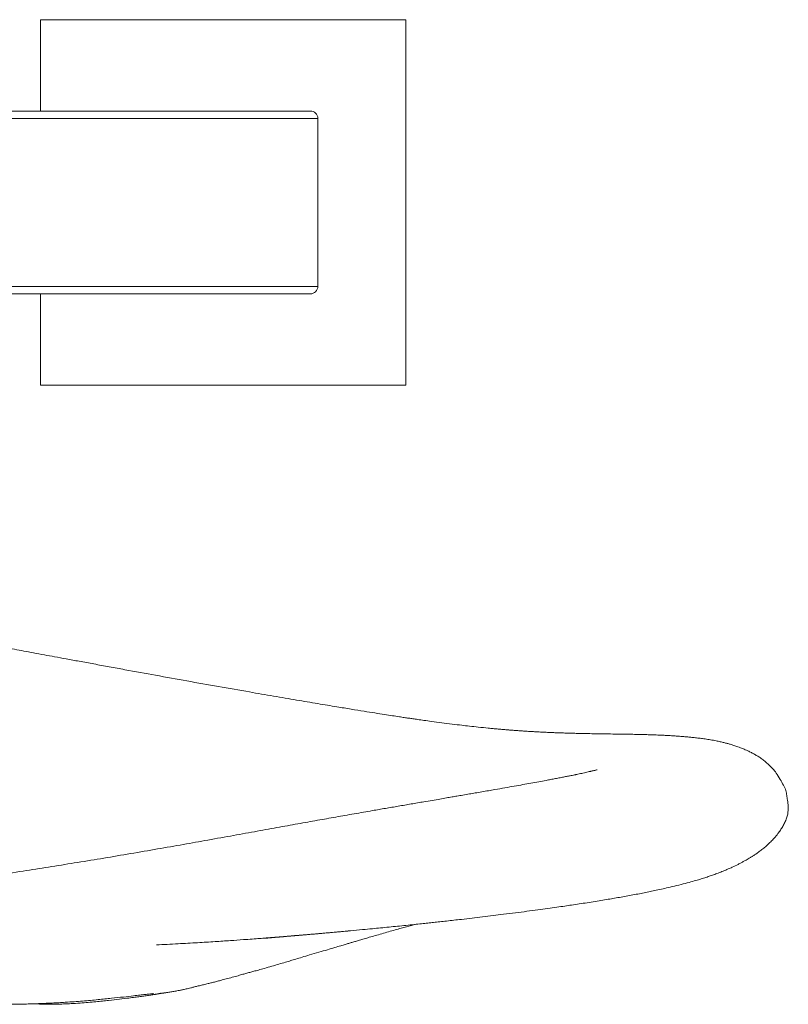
# Model space of a CAD drawing. Header units: millimetres. Extents: x 44 to 166, y 112 to 223.
# Tile 4 of 5: x 124 to 166, y 113 to 166. Entities that reach past the tile are written whole.
import ezdxf

# ---------------------------------------------------------------- set-up
doc = ezdxf.new("R2010")
doc.units = ezdxf.units.MM

msp = doc.modelspace()

# ---------------------------------------------------------------- linework, layer by layer
at = {"color": 7, "linetype": 'Continuous', "lineweight": 15}
for p, q in [((124.789, 166.384), (144.789, 166.384)), ((124.789, 161.384), (124.789, 166.384)), ((144.789, 166.384), (144.789, 146.384)), ((139.551, 161.384), (117.378, 161.384)), ((139.551, 151.384), (119.565, 151.384)), ((124.789, 146.384), (124.789, 151.384)), ((144.789, 146.384), (124.789, 146.384))]:
    msp.add_line(p, q, dxfattribs=at)
at = {"color": 8, "linetype": 'Continuous', "lineweight": 15}
for p, q in [((139.965, 160.984), (117.378, 160.984)), ((139.965, 151.784), (119.586, 151.784))]:
    msp.add_line(p, q, dxfattribs=at)
at = {"color": 144, "linetype": 'Continuous', "lineweight": 0}
msp.add_line((139.965, 160.984), (139.965, 151.784), dxfattribs=at)
for centre, start_param, end_param in [((139.551, 160.984), 3.141593, 4.712389), ((139.551, 151.784), 1.570796, 3.141593)]:
    msp.add_ellipse(centre, major_axis=(-0.414, 0), ratio=0.965926, start_param=start_param, end_param=end_param, dxfattribs=at)
at = {"color": 7, "linetype": 'Continuous', "lineweight": 15}
for points, knots in [([(138.641, 116.255), (138.641, 116.255), (138.641, 116.255), (138.673, 116.258), (138.709, 116.261), (138.759, 116.265), (138.819, 116.27), (138.89, 116.276), (139.007, 116.285), (139.182, 116.3), (139.406, 116.319), (139.649, 116.34), (139.968, 116.367), (140.342, 116.4), (140.764, 116.437), (141.221, 116.479), (141.776, 116.53), (142.377, 116.586), (142.94, 116.64), (143.425, 116.687), (143.877, 116.732), (144.331, 116.777), (144.794, 116.825), (145.23, 116.87), (145.628, 116.912), (145.977, 116.949), (146.307, 116.985), (146.649, 117.022), (147.02, 117.063), (147.417, 117.107), (148.08, 117.183), (148.997, 117.29), (149.978, 117.41), (150.782, 117.511), (151.407, 117.593), (151.996, 117.671), (152.54, 117.746), (153.034, 117.815), (153.466, 117.877), (153.875, 117.937), (154.287, 117.999), (154.717, 118.065), (155.148, 118.134), (155.549, 118.199), (155.93, 118.262), (156.307, 118.327), (156.674, 118.391), (157.044, 118.458), (157.396, 118.523), (157.742, 118.59), (158.077, 118.657), (158.417, 118.728), (158.769, 118.804), (159.163, 118.894), (159.582, 118.995), (160.12, 119.13), (160.483, 119.228), (160.806, 119.321), (161.075, 119.403), (161.327, 119.485), (161.573, 119.57), (161.824, 119.662), (162.086, 119.764), (162.373, 119.883), (162.674, 120.016), (162.93, 120.139), (163.138, 120.247), (163.285, 120.326), (163.412, 120.397), (163.535, 120.469), (163.652, 120.54), (163.778, 120.618), (163.902, 120.697), (164.053, 120.798), (164.224, 120.931), (164.426, 121.091), (164.602, 121.244), (164.768, 121.403), (164.962, 121.601), (165.133, 121.81), (165.283, 122.023), (165.407, 122.22), (165.533, 122.452), (165.631, 122.68), (165.71, 122.968), (165.73, 123.315), (165.684, 123.662), (165.634, 123.933), (165.604, 124.201), (165.452, 124.502), (165.28, 124.821), (165.088, 125.132), (164.867, 125.401), (164.668, 125.612), (164.45, 125.796), (164.248, 125.954), (164.061, 126.077), (163.882, 126.181), (163.699, 126.28), (163.48, 126.387), (163.234, 126.495), (162.976, 126.594), (162.746, 126.673), (162.546, 126.733), (162.369, 126.782), (162.188, 126.828), (161.988, 126.875), (161.746, 126.927), (161.469, 126.979), (161.176, 127.022), (160.9, 127.061), (160.637, 127.093), (160.397, 127.119), (160.167, 127.141), (159.945, 127.16), (159.707, 127.178), (159.454, 127.195), (159.228, 127.209), (159.047, 127.218), (158.92, 127.225), (158.796, 127.231), (158.653, 127.237), (158.479, 127.244), (158.251, 127.253), (157.991, 127.261), (157.728, 127.268), (157.498, 127.274), (157.243, 127.279), (156.938, 127.285), (156.548, 127.29), (156.104, 127.296), (155.61, 127.303), (155.105, 127.311), (154.654, 127.319), (154.277, 127.327), (153.962, 127.335), (153.649, 127.344), (153.366, 127.353), (153.108, 127.362), (152.871, 127.372), (152.607, 127.383), (152.314, 127.397), (152.03, 127.411), (151.788, 127.425), (151.597, 127.436), (151.414, 127.447), (151.221, 127.459), (151.017, 127.473), (150.811, 127.488), (150.609, 127.503), (150.409, 127.519), (150.204, 127.535), (149.992, 127.553), (149.778, 127.572), (149.549, 127.593), (149.211, 127.626), (148.78, 127.67), (148.299, 127.722), (147.826, 127.777), (147.311, 127.839), (146.756, 127.91), (146.239, 127.978), (145.798, 128.039), (145.458, 128.087), (145.18, 128.127), (144.936, 128.163), (144.69, 128.199), (144.392, 128.244), (144.03, 128.299), (143.586, 128.368), (143.069, 128.45), (142.467, 128.546), (141.772, 128.659), (140.93, 128.797), (139.933, 128.962), (138.779, 129.156), (137.533, 129.368), (136.107, 129.615), (134.528, 129.892), (132.814, 130.197), (131.108, 130.505), (129.683, 130.764), (128.551, 130.972), (127.717, 131.125), (126.931, 131.269), (126.214, 131.402), (125.578, 131.519), (124.983, 131.628), (124.42, 131.729), (123.871, 131.832), (123.354, 131.935), (122.843, 132.046), (122.317, 132.167), (121.762, 132.302), (121.145, 132.459), (120.451, 132.636), (119.707, 132.823), (119.194, 132.94), (118.945, 132.998)], [0, 0, 0, 0, 0.000913, 0.001384, 0.001798, 0.002196, 0.002623, 0.003119, 0.003708, 0.005221, 0.007231, 0.009448, 0.011588, 0.015628, 0.019345, 0.023201, 0.027573, 0.032912, 0.037348, 0.041348, 0.04578, 0.050512, 0.055347, 0.060257, 0.064524, 0.068286, 0.071741, 0.075525, 0.079688, 0.084234, 0.088975, 0.10238, 0.116222, 0.124331, 0.132264, 0.140011, 0.147348, 0.154049, 0.160126, 0.165317, 0.171136, 0.177354, 0.183595, 0.189721, 0.195011, 0.199735, 0.204732, 0.210327, 0.216442, 0.222622, 0.228571, 0.234226, 0.240886, 0.247467, 0.254769, 0.261795, 0.269299, 0.276334, 0.282739, 0.288988, 0.294394, 0.300287, 0.30658, 0.312836, 0.319728, 0.327567, 0.331857, 0.335599, 0.338789, 0.341561, 0.3447, 0.348336, 0.352448, 0.356526, 0.36225, 0.36757, 0.372986, 0.378611, 0.385168, 0.392839, 0.397819, 0.402082, 0.405682, 0.409017, 0.412211, 0.418065, 0.423331, 0.427609, 0.432004, 0.436685, 0.44173, 0.447175, 0.450948, 0.455271, 0.459364, 0.46297, 0.466086, 0.468892, 0.471945, 0.475288, 0.47986, 0.484181, 0.487973, 0.49134, 0.494412, 0.498057, 0.502281, 0.506991, 0.513633, 0.519977, 0.525772, 0.531082, 0.536538, 0.541087, 0.545822, 0.550814, 0.556081, 0.561487, 0.564455, 0.566812, 0.569008, 0.57173, 0.57499, 0.578791, 0.58434, 0.588986, 0.59273, 0.596306, 0.602486, 0.609343, 0.617906, 0.627336, 0.636993, 0.645738, 0.651915, 0.657573, 0.663193, 0.668825, 0.672496, 0.67649, 0.680936, 0.685849, 0.691041, 0.694675, 0.697839, 0.700956, 0.704277, 0.707741, 0.711298, 0.714433, 0.717457, 0.720679, 0.723949, 0.727174, 0.730468, 0.734354, 0.742029, 0.74863, 0.753945, 0.760215, 0.766702, 0.772925, 0.777345, 0.781002, 0.783741, 0.786013, 0.788479, 0.791157, 0.794894, 0.799114, 0.803984, 0.809571, 0.815971, 0.823128, 0.83243, 0.842616, 0.853508, 0.864711, 0.879016, 0.893211, 0.907137, 0.920617, 0.927435, 0.934038, 0.940252, 0.945816, 0.950686, 0.954901, 0.959455, 0.963471, 0.967262, 0.971037, 0.974872, 0.978982, 0.983425, 0.988655, 0.994477, 1, 1, 1, 1]), ([(155.258, 125.339), (155.258, 125.339), (155.258, 125.339), (155.233, 125.333), (155.19, 125.322), (155.134, 125.309), (155.075, 125.294), (155.014, 125.28), (154.953, 125.265), (154.867, 125.245), (154.762, 125.221), (154.628, 125.191), (154.488, 125.16), (154.349, 125.129), (154.202, 125.098), (154.095, 125.075), (154.106, 125.077), (154.04, 125.064), (153.873, 125.03), (153.688, 124.993), (153.472, 124.951), (153.233, 124.905), (152.98, 124.856), (152.723, 124.807), (152.42, 124.751), (152.057, 124.684), (151.633, 124.606), (151.189, 124.526), (150.713, 124.441), (150.203, 124.351), (149.729, 124.268), (149.303, 124.194), (148.947, 124.132), (148.598, 124.072), (148.249, 124.012), (147.914, 123.954), (147.596, 123.9), (147.304, 123.85), (146.993, 123.797), (146.634, 123.735), (146.22, 123.664), (145.698, 123.575), (145.076, 123.469), (144.375, 123.348), (143.67, 123.227), (142.866, 123.088), (141.962, 122.931), (140.955, 122.754), (139.929, 122.571), (138.855, 122.378), (137.706, 122.171), (136.477, 121.949), (135.162, 121.711), (133.807, 121.467), (132.415, 121.219), (130.999, 120.971), (129.544, 120.721), (128.086, 120.476), (126.65, 120.241), (125.238, 120.017), (123.791, 119.79), (122.316, 119.558), (120.816, 119.319), (119.354, 119.081), (117.908, 118.836), (116.474, 118.583), (115.053, 118.321), (113.711, 118.061), (112.448, 117.804), (111.245, 117.548), (110.008, 117.271), (109.038, 117.042), (108.361, 116.878), (108.016, 116.792), (107.712, 116.716), (107.457, 116.652), (107.203, 116.587), (106.893, 116.507), (106.475, 116.398), (105.99, 116.27), (105.49, 116.135), (105.028, 116.008), (104.607, 115.892), (104.215, 115.782), (103.803, 115.666), (103.322, 115.529), (102.965, 115.427), (102.768, 115.371)], [0, 0, 0, 0, 0.003285, 0.008713, 0.014967, 0.021374, 0.027152, 0.0323, 0.036817, 0.040832, 0.048648, 0.057277, 0.066606, 0.074679, 0.082315, 0.089782, 0.097373, 0.104565, 0.111408, 0.119323, 0.128097, 0.137674, 0.147153, 0.156221, 0.164874, 0.177777, 0.190701, 0.203796, 0.217166, 0.231326, 0.246316, 0.255527, 0.265002, 0.274034, 0.282164, 0.291222, 0.298854, 0.305318, 0.312348, 0.320673, 0.329961, 0.340188, 0.355069, 0.369886, 0.384398, 0.398612, 0.418646, 0.438037, 0.457133, 0.477071, 0.498023, 0.520015, 0.54304, 0.567153, 0.589748, 0.61326, 0.637187, 0.66042, 0.682957, 0.704815, 0.725948, 0.748977, 0.770866, 0.791637, 0.811658, 0.830966, 0.849566, 0.86752, 0.882723, 0.897491, 0.912538, 0.928199, 0.932694, 0.936984, 0.940634, 0.943642, 0.946175, 0.949764, 0.95477, 0.961163, 0.967206, 0.972763, 0.977839, 0.982438, 0.986948, 0.992816, 1, 1, 1, 1]), ([(131.066, 113.05), (131.071, 113.051), (131.109, 113.056), (131.164, 113.064), (131.235, 113.074), (131.309, 113.086), (131.382, 113.098), (131.445, 113.109), (131.503, 113.119), (131.533, 113.124), (131.576, 113.131), (131.634, 113.139), (131.704, 113.149), (131.786, 113.161), (131.882, 113.175), (131.989, 113.193), (132.096, 113.211), (132.196, 113.23), (132.325, 113.255), (132.472, 113.284), (132.623, 113.316), (132.755, 113.344), (132.852, 113.366), (132.971, 113.395), (133.083, 113.424), (133.204, 113.455), (133.381, 113.502), (133.554, 113.542), (133.707, 113.578), (133.837, 113.608), (133.991, 113.646), (134.145, 113.683), (134.355, 113.737), (134.597, 113.801), (134.877, 113.876), (135.198, 113.963), (135.51, 114.045), (135.787, 114.125), (136.025, 114.191), (136.246, 114.251), (136.476, 114.315), (136.737, 114.388), (137.066, 114.48), (137.439, 114.588), (137.82, 114.7), (138.166, 114.803), (138.475, 114.894), (138.784, 114.986), (139.128, 115.089), (139.55, 115.214), (140.012, 115.349), (140.47, 115.485), (140.866, 115.607), (141.193, 115.704), (141.449, 115.78), (141.656, 115.84), (141.843, 115.895), (142.042, 115.953), (142.263, 116.018), (142.515, 116.094), (142.798, 116.177), (143.12, 116.268), (143.473, 116.369), (143.834, 116.475), (144.189, 116.574), (144.61, 116.691), (144.978, 116.793), (145.232, 116.86), (145.3, 116.877)], [0, 0, 0, 0, 0.002626, 0.019185, 0.037197, 0.052032, 0.063527, 0.073313, 0.076433, 0.077622, 0.07863, 0.082915, 0.085555, 0.088732, 0.097531, 0.109935, 0.126345, 0.145821, 0.164513, 0.191591, 0.215899, 0.230223, 0.24311, 0.253279, 0.257685, 0.26196, 0.271229, 0.282639, 0.288742, 0.294537, 0.300759, 0.312702, 0.325523, 0.338942, 0.355619, 0.373098, 0.391444, 0.406283, 0.418077, 0.429345, 0.440115, 0.453651, 0.471308, 0.493338, 0.515162, 0.534191, 0.550191, 0.5656, 0.585014, 0.608653, 0.638377, 0.665736, 0.689119, 0.70837, 0.723426, 0.734505, 0.745162, 0.757459, 0.771399, 0.787031, 0.80588, 0.828628, 0.855278, 0.884081, 0.911418, 0.937183, 0.983296, 1, 1, 1, 1]), ([(131.125, 115.755), (131.522, 115.775), (132.281, 115.813), (133.351, 115.875), (134.306, 115.934), (135.144, 115.99), (135.822, 116.037), (136.357, 116.076), (136.769, 116.107), (137.124, 116.134), (137.454, 116.16), (137.754, 116.184), (138.028, 116.206), (138.284, 116.226), (138.561, 116.249), (138.875, 116.275), (139.232, 116.305), (139.644, 116.341), (140.047, 116.376), (140.43, 116.41), (140.774, 116.441), (141.1, 116.47), (141.36, 116.494), (141.547, 116.511), (141.673, 116.523), (141.748, 116.53), (141.75, 116.531), (141.751, 116.531)], [0, 0, 0, 0, 0.098187, 0.188, 0.269238, 0.341725, 0.405301, 0.44892, 0.486918, 0.51997, 0.551854, 0.583125, 0.608053, 0.632589, 0.659461, 0.69059, 0.72601, 0.766357, 0.814351, 0.846099, 0.880675, 0.917378, 0.942368, 0.964364, 0.983374, 0.996939, 1, 1, 1, 1]), ([(137.054, 116.116), (137.054, 116.116), (137.054, 116.116), (137.077, 116.118), (137.122, 116.122), (137.218, 116.13), (137.377, 116.144), (137.588, 116.162), (137.808, 116.181), (138.035, 116.201), (138.275, 116.222), (138.513, 116.243), (138.717, 116.261), (138.788, 116.267), (138.809, 116.269)], [0, 0, 0, 0, 0.030889, 0.069252, 0.105926, 0.144713, 0.240955, 0.336564, 0.449661, 0.559056, 0.664386, 0.802619, 0.941632, 1, 1, 1, 1]), ([(102.56, 114.566), (102.61, 114.556), (102.7, 114.537), (102.775, 114.519), (102.807, 114.511), (102.791, 114.52), (102.768, 114.532), (102.722, 114.556), (102.733, 114.543), (102.795, 114.493), (102.866, 114.441), (102.996, 114.354), (103.204, 114.236), (103.529, 114.087), (103.915, 113.944), (104.371, 113.807), (104.892, 113.676), (105.495, 113.551), (106.192, 113.431), (106.968, 113.321), (107.824, 113.22), (108.961, 113.109), (110.378, 113.001), (112.048, 112.904), (113.346, 112.842), (114.255, 112.801), (114.79, 112.777), (115.315, 112.754), (115.821, 112.731), (116.291, 112.709), (116.71, 112.69), (117.043, 112.676), (117.301, 112.664), (117.495, 112.656), (117.662, 112.648), (117.802, 112.642), (117.922, 112.637), (118.045, 112.632), (118.2, 112.625), (118.405, 112.616), (118.663, 112.606), (118.964, 112.594), (119.293, 112.581), (119.668, 112.567), (120.078, 112.553), (120.523, 112.54), (120.97, 112.528), (121.42, 112.518), (121.873, 112.51), (122.315, 112.506), (122.728, 112.504), (123.095, 112.506), (123.414, 112.509), (123.685, 112.513), (123.912, 112.518), (124.114, 112.523), (124.315, 112.528), (124.545, 112.536), (124.81, 112.546), (125.112, 112.559), (125.44, 112.575), (125.785, 112.594), (126.353, 112.629), (127.091, 112.683), (127.936, 112.758), (128.684, 112.834), (129.337, 112.906), (129.842, 112.965), (130.225, 113.01), (130.509, 113.042), (130.727, 113.065), (130.853, 113.078), (130.921, 113.084), (130.956, 113.088), (130.974, 113.09), (130.973, 113.091), (130.972, 113.091)], [0, 0, 0, 0, 0.005851, 0.010358, 0.013551, 0.015704, 0.017637, 0.020993, 0.024191, 0.028352, 0.032722, 0.037221, 0.049877, 0.062724, 0.077921, 0.092997, 0.108588, 0.126439, 0.145498, 0.165768, 0.187239, 0.209875, 0.248619, 0.287306, 0.325478, 0.338134, 0.350663, 0.363051, 0.3753, 0.38689, 0.397099, 0.405958, 0.411463, 0.416305, 0.42049, 0.424024, 0.426911, 0.429622, 0.43336, 0.43872, 0.445379, 0.453325, 0.462235, 0.471352, 0.483237, 0.495419, 0.507906, 0.520711, 0.533849, 0.547308, 0.560002, 0.571371, 0.581403, 0.590088, 0.597414, 0.603467, 0.60989, 0.61728, 0.626532, 0.636972, 0.648608, 0.661405, 0.674462, 0.712146, 0.748798, 0.784373, 0.819906, 0.85579, 0.881088, 0.906473, 0.931398, 0.955701, 0.968185, 0.980502, 0.992652, 1, 1, 1, 1]), ([(124.446, 112.533), (124.542, 112.529), (124.746, 112.52), (125.064, 112.513), (125.409, 112.511), (125.766, 112.516), (126.116, 112.526), (126.512, 112.544), (126.941, 112.571), (127.391, 112.607), (127.798, 112.645), (128.167, 112.682), (128.615, 112.731), (129.113, 112.787), (129.583, 112.843), (129.954, 112.89), (130.248, 112.929), (130.514, 112.965), (130.765, 113.002), (130.939, 113.029), (131.049, 113.047), (131.103, 113.056), (131.153, 113.065), (131.195, 113.073), (131.235, 113.081), (131.263, 113.087), (131.29, 113.093), (131.299, 113.095), (131.306, 113.096), (131.31, 113.097), (131.313, 113.098), (131.316, 113.098), (131.32, 113.099), (131.324, 113.1), (131.332, 113.102), (131.342, 113.104), (131.362, 113.109), (131.378, 113.113), (131.387, 113.116), (131.386, 113.116), (131.385, 113.115)], [0, 0, 0, 0, 0.026902, 0.057274, 0.090505, 0.126245, 0.16147, 0.195489, 0.248072, 0.297585, 0.34407, 0.387562, 0.429054, 0.510235, 0.591084, 0.648728, 0.706327, 0.764643, 0.82592, 0.890319, 0.909186, 0.927015, 0.941778, 0.953454, 0.96205, 0.968492, 0.969377, 0.969993, 0.970215, 0.970398, 0.970484, 0.97057, 0.97076, 0.970995, 0.971286, 0.972558, 0.974476, 0.982658, 0.994418, 1, 1, 1, 1])]:
    msp.add_open_spline(points, degree=3, knots=knots, dxfattribs=at)

doc.saveas('drawing.dxf')
